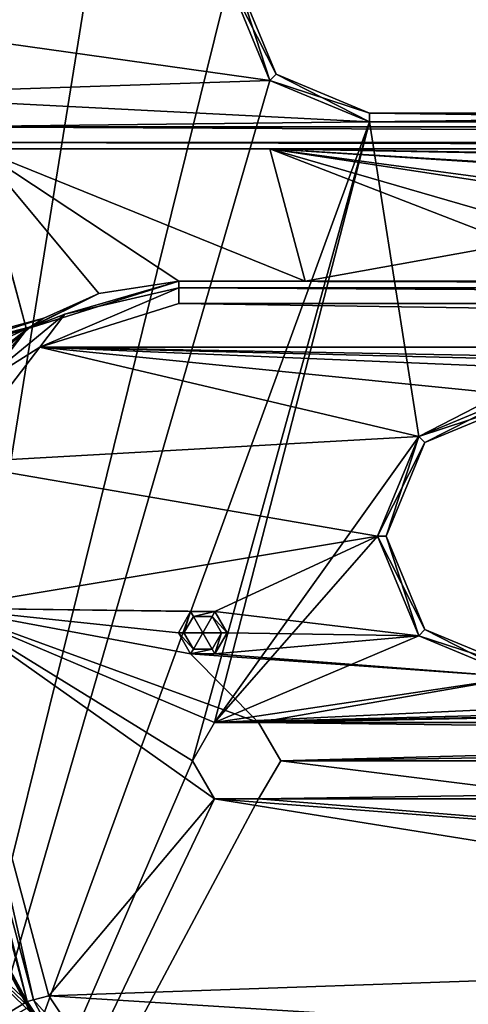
# Model space of a CAD drawing. Header units: inches. Extents: x -12.5 to 12.5, y -27.4 to 0.
# Tile 13 of 136: x -4.4 to -3.1, y -25.6 to -22.8. Entities that reach past the tile are written whole.
import ezdxf

# ---------------------------------------------------------------- set-up
doc = ezdxf.new("R2010")
doc.units = ezdxf.units.IN
doc.header["$LTSCALE"] = 52.148148
doc.header["$MEASUREMENT"] = 0
for name, color, linetype in [('1', 7, 'CONTINUOUS'), ('1058', 7, 'CONTINUOUS'), ('1059', 7, 'CONTINUOUS'), ('1060', 7, 'CONTINUOUS'), ('1061', 7, 'CONTINUOUS'), ('1062', 7, 'CONTINUOUS'), ('1063', 7, 'CONTINUOUS'), ('1072', 7, 'CONTINUOUS'), ('1073', 7, 'CONTINUOUS'), ('1172', 7, 'CONTINUOUS'), ('1176', 7, 'CONTINUOUS'), ('1189', 7, 'CONTINUOUS'), ('1190', 7, 'CONTINUOUS'), ('1191', 7, 'CONTINUOUS'), ('1804', 7, 'CONTINUOUS'), ('1807', 7, 'CONTINUOUS'), ('1808', 7, 'CONTINUOUS'), ('1811', 7, 'CONTINUOUS'), ('1814', 7, 'CONTINUOUS'), ('1815', 7, 'CONTINUOUS'), ('1831', 7, 'CONTINUOUS'), ('1835', 7, 'CONTINUOUS'), ('1839', 7, 'CONTINUOUS'), ('2', 7, 'CONTINUOUS'), ('23', 7, 'CONTINUOUS'), ('232', 7, 'CONTINUOUS'), ('233', 7, 'CONTINUOUS'), ('234', 7, 'CONTINUOUS'), ('32', 7, 'CONTINUOUS'), ('33', 7, 'CONTINUOUS'), ('77', 7, 'CONTINUOUS'), ('85', 7, 'CONTINUOUS'), ('86', 7, 'CONTINUOUS'), ('88', 7, 'CONTINUOUS'), ('9', 7, 'CONTINUOUS'), ('92', 7, 'CONTINUOUS'), ('94', 7, 'CONTINUOUS')]:
    doc.layers.add(name, color=color, linetype=linetype)

msp = doc.modelspace()

# ---------------------------------------------------------------- linework, layer by layer
at = {"layer": '1', "linetype": 'Continuous'}
for points in [[(-4.2953, -21.3918), (-4.4125, -21.109), (-4.9442, -27.303), (-4.2953, -21.3918)], [(-4.0125, -21.509), (-4.2953, -21.3918), (-4.9442, -27.303), (-4.0125, -21.509)], [(-3.8015, -22.684), (-4.0125, -21.509), (-4.9442, -27.303), (-3.8015, -22.684)], [(-3.6843, -22.9668), (-3.8015, -22.684), (-4.9442, -27.303), (-3.6843, -22.9668)], [(-3.4015, -23.084), (-3.6843, -22.9668), (-4.9442, -27.303), (-3.4015, -23.084)], [(-3.904, -24.896), (-3.4015, -23.084), (-4.9442, -27.303), (-3.904, -24.896)], [(-3.904, -24.896), (-3.8415, -24.7877), (-3.4015, -23.084), (-3.904, -24.896)], [(-3.4015, -23.084), (-3.8415, -24.7877), (-3.2623, -23.9762), (-3.4015, -23.084)], [(-1.5265, -23.084), (-3.4015, -23.084), (-3.2623, -23.9762), (-1.5265, -23.084)], [(-2.9795, -23.859), (-1.5265, -23.084), (-3.2623, -23.9762), (-2.9795, -23.859)], [(-3.2623, -23.9762), (-3.8415, -24.7877), (-3.3795, -24.259), (-3.2623, -23.9762)], [(-3.3795, -24.259), (-3.8415, -24.7877), (-3.2623, -24.5418), (-3.3795, -24.259)], [(-3.8415, -24.7877), (-2.9795, -24.659), (-3.2623, -24.5418), (-3.8415, -24.7877)], [(-3.8415, -24.7877), (-3.7165, -24.7877), (2.9795, -24.659), (-3.8415, -24.7877)], [(-2.9795, -24.659), (-3.8415, -24.7877), (-1.1045, -24.659), (-2.9795, -24.659)], [(-1.1045, -24.659), (-3.8415, -24.7877), (1.1045, -24.659), (-1.1045, -24.659)], [(1.1045, -24.659), (-3.8415, -24.7877), (2.9795, -24.659), (1.1045, -24.659)], [(-3.7165, -24.7877), (3.7165, -24.7877), (2.9795, -24.659), (-3.7165, -24.7877)], [(-3.654, -24.896), (3.7165, -24.7877), (-3.7165, -24.7877), (-3.654, -24.896)], [(3.654, -24.896), (3.7165, -24.7877), (-3.654, -24.896), (3.654, -24.896)], [(-3.8415, -25.0043), (-3.904, -24.896), (-4.9442, -27.303), (-3.8415, -25.0043)], [(3.7165, -25.0043), (3.654, -24.896), (-3.7165, -25.0043), (3.7165, -25.0043)], [(-3.7165, -25.0043), (3.654, -24.896), (-3.654, -24.896), (-3.7165, -25.0043)], [(3.8415, -25.0043), (3.7165, -25.0043), (-4.9442, -27.303), (3.8415, -25.0043)], [(3.7165, -25.0043), (-3.7165, -25.0043), (-4.9442, -27.303), (3.7165, -25.0043)], [(3.8415, -25.0043), (-4.9442, -27.303), (4.9442, -27.303), (3.8415, -25.0043)], [(-3.7165, -25.0043), (-3.8415, -25.0043), (-4.9442, -27.303), (-3.7165, -25.0043)]]:
    msp.add_3dface(points, dxfattribs=at)
at = {"layer": '1058', "linetype": 'Continuous'}
for points in [[(-3.9285, -24.533, -0.075), (-3.875, -24.533, -0.0429), (-3.9017, -24.5793, -0.075), (-3.9285, -24.533, -0.075)], [(-3.9017, -24.5793, -0.075), (-3.875, -24.533, -0.0429), (-3.8483, -24.5793, -0.075), (-3.9017, -24.5793, -0.075)], [(-3.8483, -24.5793, -0.075), (-3.875, -24.533, -0.0429), (-3.8215, -24.533, -0.075), (-3.8483, -24.5793, -0.075)]]:
    msp.add_3dface(points, dxfattribs=at)
at = {"layer": '1059', "linetype": 'Continuous'}
for points in [[(-3.9285, -24.533, -0.075), (-3.9017, -24.5793, -0.075), (-3.9285, -24.533, -0.3572), (-3.9285, -24.533, -0.075)], [(-3.9285, -24.533, -0.3572), (-3.9017, -24.5793, -0.075), (-3.9017, -24.5793, -0.3572), (-3.9285, -24.533, -0.3572)], [(-3.8483, -24.5793, -0.075), (-3.8215, -24.533, -0.075), (-3.8483, -24.5793, -0.3572), (-3.8483, -24.5793, -0.075)], [(-3.8483, -24.5793, -0.3572), (-3.8215, -24.533, -0.075), (-3.8215, -24.533, -0.3572), (-3.8483, -24.5793, -0.3572)], [(-3.9017, -24.5793, -0.075), (-3.8483, -24.5793, -0.075), (-3.9017, -24.5793, -0.3572), (-3.9017, -24.5793, -0.075)], [(-3.9017, -24.5793, -0.3572), (-3.8483, -24.5793, -0.075), (-3.8483, -24.5793, -0.3572), (-3.9017, -24.5793, -0.3572)]]:
    msp.add_3dface(points, dxfattribs=at)
at = {"layer": '1060', "linetype": 'Continuous'}
for points in [[(-3.9095, -24.5928, -0.375), (-3.944, -24.533, -0.375), (-3.9017, -24.5793, -0.3572), (-3.9095, -24.5928, -0.375)], [(-3.944, -24.533, -0.375), (-3.9285, -24.533, -0.3572), (-3.9017, -24.5793, -0.3572), (-3.944, -24.533, -0.375)], [(-3.8405, -24.5928, -0.375), (-3.8483, -24.5793, -0.3572), (-3.8215, -24.533, -0.3572), (-3.8405, -24.5928, -0.375)], [(-3.806, -24.533, -0.375), (-3.8405, -24.5928, -0.375), (-3.8215, -24.533, -0.3572), (-3.806, -24.533, -0.375)], [(-3.8405, -24.5928, -0.375), (-3.9095, -24.5928, -0.375), (-3.8483, -24.5793, -0.3572), (-3.8405, -24.5928, -0.375)], [(-3.9095, -24.5928, -0.375), (-3.9017, -24.5793, -0.3572), (-3.8483, -24.5793, -0.3572), (-3.9095, -24.5928, -0.375)]]:
    msp.add_3dface(points, dxfattribs=at)
at = {"layer": '1061', "linetype": 'Continuous'}
for points in [[(-3.875, -24.533, -0.0429), (-3.9285, -24.533, -0.075), (-3.9017, -24.4867, -0.075), (-3.875, -24.533, -0.0429)], [(-3.8483, -24.4867, -0.075), (-3.875, -24.533, -0.0429), (-3.9017, -24.4867, -0.075), (-3.8483, -24.4867, -0.075)], [(-3.8215, -24.533, -0.075), (-3.875, -24.533, -0.0429), (-3.8483, -24.4867, -0.075), (-3.8215, -24.533, -0.075)]]:
    msp.add_3dface(points, dxfattribs=at)
at = {"layer": '1062', "linetype": 'Continuous'}
for points in [[(-3.9285, -24.533, -0.075), (-3.9285, -24.533, -0.3572), (-3.9017, -24.4867, -0.3572), (-3.9285, -24.533, -0.075)], [(-3.9017, -24.4867, -0.075), (-3.9285, -24.533, -0.075), (-3.9017, -24.4867, -0.3572), (-3.9017, -24.4867, -0.075)], [(-3.8483, -24.4867, -0.075), (-3.9017, -24.4867, -0.075), (-3.8483, -24.4867, -0.3572), (-3.8483, -24.4867, -0.075)], [(-3.8483, -24.4867, -0.3572), (-3.9017, -24.4867, -0.075), (-3.9017, -24.4867, -0.3572), (-3.8483, -24.4867, -0.3572)], [(-3.8215, -24.533, -0.3572), (-3.8215, -24.533, -0.075), (-3.8483, -24.4867, -0.075), (-3.8215, -24.533, -0.3572)], [(-3.8215, -24.533, -0.3572), (-3.8483, -24.4867, -0.075), (-3.8483, -24.4867, -0.3572), (-3.8215, -24.533, -0.3572)]]:
    msp.add_3dface(points, dxfattribs=at)
at = {"layer": '1063', "linetype": 'Continuous'}
for points in [[(-3.944, -24.533, -0.375), (-3.9095, -24.4732, -0.375), (-3.9285, -24.533, -0.3572), (-3.944, -24.533, -0.375)], [(-3.9285, -24.533, -0.3572), (-3.9095, -24.4732, -0.375), (-3.9017, -24.4867, -0.3572), (-3.9285, -24.533, -0.3572)], [(-3.9095, -24.4732, -0.375), (-3.8405, -24.4732, -0.375), (-3.9017, -24.4867, -0.3572), (-3.9095, -24.4732, -0.375)], [(-3.8405, -24.4732, -0.375), (-3.8483, -24.4867, -0.3572), (-3.9017, -24.4867, -0.3572), (-3.8405, -24.4732, -0.375)], [(-3.8405, -24.4732, -0.375), (-3.806, -24.533, -0.375), (-3.8483, -24.4867, -0.3572), (-3.8405, -24.4732, -0.375)], [(-3.806, -24.533, -0.375), (-3.8215, -24.533, -0.3572), (-3.8483, -24.4867, -0.3572), (-3.806, -24.533, -0.375)]]:
    msp.add_3dface(points, dxfattribs=at)
at = {"layer": '1072', "linetype": 'Continuous'}
for points in [[(-3.8415, -24.7877), (-3.904, -24.896), (-3.8415, -24.7877, -0.375), (-3.8415, -24.7877)], [(-3.904, -24.896), (-3.904, -24.896, -0.375), (-3.8415, -24.7877, -0.375), (-3.904, -24.896)], [(-3.7165, -24.7877), (-3.8415, -24.7877), (-3.7165, -24.7877, -0.375), (-3.7165, -24.7877)], [(-3.8415, -24.7877), (-3.8415, -24.7877, -0.375), (-3.7165, -24.7877, -0.375), (-3.8415, -24.7877)], [(-3.654, -24.896), (-3.7165, -24.7877), (-3.654, -24.896, -0.375), (-3.654, -24.896)], [(-3.7165, -24.7877), (-3.7165, -24.7877, -0.375), (-3.654, -24.896, -0.375), (-3.7165, -24.7877)]]:
    msp.add_3dface(points, dxfattribs=at)
at = {"layer": '1073', "linetype": 'Continuous'}
for points in [[(-3.904, -24.896), (-3.8415, -25.0043), (-3.904, -24.896, -0.375), (-3.904, -24.896)], [(-3.904, -24.896, -0.375), (-3.8415, -25.0043), (-3.8415, -25.0043, -0.375), (-3.904, -24.896, -0.375)], [(-3.7165, -25.0043), (-3.654, -24.896), (-3.7165, -25.0043, -0.375), (-3.7165, -25.0043)], [(-3.654, -24.896), (-3.654, -24.896, -0.375), (-3.7165, -25.0043, -0.375), (-3.654, -24.896)], [(-3.8415, -25.0043), (-3.7165, -25.0043), (-3.8415, -25.0043, -0.375), (-3.8415, -25.0043)], [(-3.7165, -25.0043), (-3.7165, -25.0043, -0.375), (-3.8415, -25.0043, -0.375), (-3.7165, -25.0043)]]:
    msp.add_3dface(points, dxfattribs=at)
at = {"layer": '1172', "linetype": 'Continuous'}
for points in [[(-4.6376, -23.098, -0.375), (4.6376, -23.098, -0.375), (4.6376, -23.1425, -0.3935), (-4.6376, -23.098, -0.375)], [(-4.6376, -23.1425, -0.3935), (-4.6376, -23.098, -0.375), (4.6376, -23.1425, -0.3935), (-4.6376, -23.1425, -0.3935)], [(4.6376, -23.161, -0.438), (-4.6376, -23.161, -0.438), (-4.6376, -23.1425, -0.3935), (4.6376, -23.161, -0.438)], [(4.6376, -23.161, -0.438), (-4.6376, -23.1425, -0.3935), (4.6376, -23.1425, -0.3935), (4.6376, -23.161, -0.438)]]:
    msp.add_3dface(points, dxfattribs=at)
at = {"layer": '1176', "linetype": 'Continuous'}
for points in [[(-3.9433, -23.536, -0.438), (3.9433, -23.536, -0.438), (3.9433, -23.5545, -0.3935), (-3.9433, -23.536, -0.438)], [(-3.9433, -23.5545, -0.3935), (-3.9433, -23.536, -0.438), (3.9433, -23.5545, -0.3935), (-3.9433, -23.5545, -0.3935)], [(3.9433, -23.599, -0.375), (-3.9433, -23.599, -0.375), (-3.9433, -23.5545, -0.3935), (3.9433, -23.599, -0.375)], [(3.9433, -23.599, -0.375), (-3.9433, -23.5545, -0.3935), (3.9433, -23.5545, -0.3935), (3.9433, -23.599, -0.375)]]:
    msp.add_3dface(points, dxfattribs=at)
at = {"layer": '1189', "linetype": 'Continuous'}
for points in [[(-4.3732, -25.5794, -0.438), (-4.3554, -25.5746, -0.3935), (-4.2592, -25.7595, -0.3935), (-4.3732, -25.5794, -0.438)], [(-4.1947, -25.8467, -0.438), (-4.3732, -25.5794, -0.438), (-4.2592, -25.7595, -0.3935), (-4.1947, -25.8467, -0.438)], [(-4.3124, -25.5631, -0.375), (-4.1563, -25.7967, -0.375), (-4.3554, -25.5746, -0.3935), (-4.3124, -25.5631, -0.375)], [(-4.3554, -25.5746, -0.3935), (-4.1563, -25.7967, -0.375), (-4.2592, -25.7595, -0.3935), (-4.3554, -25.5746, -0.3935)]]:
    msp.add_3dface(points, dxfattribs=at)
at = {"layer": '1190', "linetype": 'Continuous'}
for points in [[(-4.65, -24.4753, -0.3935), (-4.6069, -24.4638, -0.375), (-4.3554, -25.5746, -0.3935), (-4.65, -24.4753, -0.3935)], [(-4.6069, -24.4638, -0.375), (-4.3124, -25.5631, -0.375), (-4.3554, -25.5746, -0.3935), (-4.6069, -24.4638, -0.375)], [(-4.3732, -25.5794, -0.438), (-4.6678, -24.4801, -0.438), (-4.65, -24.4753, -0.3935), (-4.3732, -25.5794, -0.438)], [(-4.3732, -25.5794, -0.438), (-4.65, -24.4753, -0.3935), (-4.3554, -25.5746, -0.3935), (-4.3732, -25.5794, -0.438)]]:
    msp.add_3dface(points, dxfattribs=at)
at = {"layer": '1191', "linetype": 'Continuous'}
for points in [[(-4.3735, -23.6716, -0.438), (-3.9433, -23.536, -0.438), (-4.2669, -23.6299, -0.3935), (-4.3735, -23.6716, -0.438)], [(-3.9433, -23.536, -0.438), (-3.9433, -23.5545, -0.3935), (-4.2669, -23.6299, -0.3935), (-3.9433, -23.536, -0.438)], [(-3.9433, -23.599, -0.375), (-4.3374, -23.7232, -0.375), (-3.9433, -23.5545, -0.3935), (-3.9433, -23.599, -0.375)], [(-3.9433, -23.5545, -0.3935), (-4.3374, -23.7232, -0.375), (-4.2669, -23.6299, -0.3935), (-3.9433, -23.5545, -0.3935)], [(-4.2669, -23.6299, -0.3935), (-4.3374, -23.7232, -0.375), (-4.5237, -23.8407, -0.3935), (-4.2669, -23.6299, -0.3935)], [(-4.3735, -23.6716, -0.438), (-4.2669, -23.6299, -0.3935), (-4.5237, -23.8407, -0.3935), (-4.3735, -23.6716, -0.438)], [(-4.6481, -24.0295, -0.438), (-4.3735, -23.6716, -0.438), (-4.5237, -23.8407, -0.3935), (-4.6481, -24.0295, -0.438)], [(-4.3374, -23.7232, -0.375), (-4.5889, -24.0511, -0.375), (-4.5237, -23.8407, -0.3935), (-4.3374, -23.7232, -0.375)]]:
    msp.add_3dface(points, dxfattribs=at)
at = {"layer": '1804', "linetype": 'Continuous'}
for points in [[(-3.4015, -23.059, -0.025), (-1.5265, -23.059, -0.025), (-3.4015, -23.059, -0.35), (-3.4015, -23.059, -0.025)], [(-3.4015, -23.059, -0.35), (-1.5265, -23.059, -0.025), (-1.5265, -23.059, -0.35), (-3.4015, -23.059, -0.35)]]:
    msp.add_3dface(points, dxfattribs=at)
at = {"layer": '1807', "linetype": 'Continuous'}
for points in [[(-3.7765, -22.684, -0.025), (-3.6667, -22.9492, -0.025), (-3.7765, -22.684, -0.35), (-3.7765, -22.684, -0.025)], [(-3.7765, -22.684, -0.35), (-3.6667, -22.9492, -0.025), (-3.6667, -22.9492, -0.35), (-3.7765, -22.684, -0.35)], [(-3.4015, -23.059, -0.025), (-3.4015, -23.059, -0.35), (-3.6667, -22.9492, -0.35), (-3.4015, -23.059, -0.025)], [(-3.6667, -22.9492, -0.025), (-3.4015, -23.059, -0.025), (-3.6667, -22.9492, -0.35), (-3.6667, -22.9492, -0.025)]]:
    msp.add_3dface(points, dxfattribs=at)
at = {"layer": '1808', "linetype": 'Continuous'}
for points in [[(-3.4015, -23.084), (-1.5265, -23.084), (-3.4015, -23.059, -0.025), (-3.4015, -23.084)], [(-1.5265, -23.084), (-1.5265, -23.059, -0.025), (-3.4015, -23.059, -0.025), (-1.5265, -23.084)]]:
    msp.add_3dface(points, dxfattribs=at)
at = {"layer": '1811', "linetype": 'Continuous'}
for points in [[(-3.8015, -22.684), (-3.6843, -22.9668), (-3.7765, -22.684, -0.025), (-3.8015, -22.684)], [(-3.6843, -22.9668), (-3.6667, -22.9492, -0.025), (-3.7765, -22.684, -0.025), (-3.6843, -22.9668)], [(-3.6843, -22.9668), (-3.4015, -23.084), (-3.6667, -22.9492, -0.025), (-3.6843, -22.9668)], [(-3.4015, -23.084), (-3.4015, -23.059, -0.025), (-3.6667, -22.9492, -0.025), (-3.4015, -23.084)]]:
    msp.add_3dface(points, dxfattribs=at)
at = {"layer": '1814', "linetype": 'Continuous'}
for points in [[(-1.5265, -23.084, -0.375), (-3.4015, -23.084, -0.375), (-1.5265, -23.059, -0.35), (-1.5265, -23.084, -0.375)], [(-3.4015, -23.084, -0.375), (-3.4015, -23.059, -0.35), (-1.5265, -23.059, -0.35), (-3.4015, -23.084, -0.375)]]:
    msp.add_3dface(points, dxfattribs=at)
at = {"layer": '1815', "linetype": 'Continuous'}
for points in [[(-3.6843, -22.9668, -0.375), (-3.8015, -22.684, -0.375), (-3.6667, -22.9492, -0.35), (-3.6843, -22.9668, -0.375)], [(-3.8015, -22.684, -0.375), (-3.7765, -22.684, -0.35), (-3.6667, -22.9492, -0.35), (-3.8015, -22.684, -0.375)], [(-3.4015, -23.059, -0.35), (-3.6843, -22.9668, -0.375), (-3.6667, -22.9492, -0.35), (-3.4015, -23.059, -0.35)], [(-3.4015, -23.084, -0.375), (-3.6843, -22.9668, -0.375), (-3.4015, -23.059, -0.35), (-3.4015, -23.084, -0.375)]]:
    msp.add_3dface(points, dxfattribs=at)
at = {"layer": '1831', "linetype": 'Continuous'}
for points in [[(-2.9795, -23.884, -0.35), (-2.9795, -23.884, -0.025), (-3.2447, -23.9938, -0.025), (-2.9795, -23.884, -0.35)], [(-2.9795, -23.884, -0.35), (-3.2447, -23.9938, -0.025), (-3.2447, -23.9938, -0.35), (-2.9795, -23.884, -0.35)], [(-3.2447, -23.9938, -0.025), (-3.3545, -24.259, -0.025), (-3.2447, -23.9938, -0.35), (-3.2447, -23.9938, -0.025)], [(-3.2447, -23.9938, -0.35), (-3.3545, -24.259, -0.025), (-3.3545, -24.259, -0.35), (-3.2447, -23.9938, -0.35)], [(-3.3545, -24.259, -0.025), (-3.2447, -24.5242, -0.025), (-3.3545, -24.259, -0.35), (-3.3545, -24.259, -0.025)], [(-3.3545, -24.259, -0.35), (-3.2447, -24.5242, -0.025), (-3.2447, -24.5242, -0.35), (-3.3545, -24.259, -0.35)], [(-2.9795, -24.634, -0.025), (-2.9795, -24.634, -0.35), (-3.2447, -24.5242, -0.35), (-2.9795, -24.634, -0.025)], [(-3.2447, -24.5242, -0.025), (-2.9795, -24.634, -0.025), (-3.2447, -24.5242, -0.35), (-3.2447, -24.5242, -0.025)]]:
    msp.add_3dface(points, dxfattribs=at)
at = {"layer": '1835', "linetype": 'Continuous'}
for points in [[(-2.9795, -23.859), (-3.2623, -23.9762), (-2.9795, -23.884, -0.025), (-2.9795, -23.859)], [(-2.9795, -23.884, -0.025), (-3.2623, -23.9762), (-3.2447, -23.9938, -0.025), (-2.9795, -23.884, -0.025)], [(-3.2623, -23.9762), (-3.3795, -24.259), (-3.2447, -23.9938, -0.025), (-3.2623, -23.9762)], [(-3.3795, -24.259), (-3.3545, -24.259, -0.025), (-3.2447, -23.9938, -0.025), (-3.3795, -24.259)], [(-3.3795, -24.259), (-3.2623, -24.5418), (-3.3545, -24.259, -0.025), (-3.3795, -24.259)], [(-3.2623, -24.5418), (-3.2447, -24.5242, -0.025), (-3.3545, -24.259, -0.025), (-3.2623, -24.5418)], [(-3.2623, -24.5418), (-2.9795, -24.659), (-3.2447, -24.5242, -0.025), (-3.2623, -24.5418)], [(-2.9795, -24.659), (-2.9795, -24.634, -0.025), (-3.2447, -24.5242, -0.025), (-2.9795, -24.659)]]:
    msp.add_3dface(points, dxfattribs=at)
at = {"layer": '1839', "linetype": 'Continuous'}
for points in [[(-3.2623, -23.9762, -0.375), (-2.9795, -23.859, -0.375), (-3.2447, -23.9938, -0.35), (-3.2623, -23.9762, -0.375)], [(-2.9795, -23.859, -0.375), (-2.9795, -23.884, -0.35), (-3.2447, -23.9938, -0.35), (-2.9795, -23.859, -0.375)], [(-3.3795, -24.259, -0.375), (-3.2623, -23.9762, -0.375), (-3.3545, -24.259, -0.35), (-3.3795, -24.259, -0.375)], [(-3.2623, -23.9762, -0.375), (-3.2447, -23.9938, -0.35), (-3.3545, -24.259, -0.35), (-3.2623, -23.9762, -0.375)], [(-3.2623, -24.5418, -0.375), (-3.3795, -24.259, -0.375), (-3.2447, -24.5242, -0.35), (-3.2623, -24.5418, -0.375)], [(-3.3795, -24.259, -0.375), (-3.3545, -24.259, -0.35), (-3.2447, -24.5242, -0.35), (-3.3795, -24.259, -0.375)], [(-2.9795, -24.634, -0.35), (-3.2623, -24.5418, -0.375), (-3.2447, -24.5242, -0.35), (-2.9795, -24.634, -0.35)], [(-2.9795, -24.659, -0.375), (-3.2623, -24.5418, -0.375), (-2.9795, -24.634, -0.35), (-2.9795, -24.659, -0.375)]]:
    msp.add_3dface(points, dxfattribs=at)
at = {"layer": '2', "linetype": 'Continuous'}
for points in [[(-5.1445, -26.5063, -3.3), (-5.581, -23.348, -3.3), (-4.3, -26.33, -3.3), (-5.1445, -26.5063, -3.3)], [(-4.3641, -25.6097, -3.3), (-4.2571, -26.0089, -3.3), (-5.581, -23.348, -3.3), (-4.3641, -25.6097, -3.3)], [(-5.581, -23.348, -3.3), (-4.2571, -26.0089, -3.3), (-4.2125, -26.1784, -3.3), (-5.581, -23.348, -3.3)], [(-4.3689, -25.5946, -3.3), (-4.3641, -25.6097, -3.3), (-5.581, -23.348, -3.3), (-4.3689, -25.5946, -3.3)], [(-4.3732, -25.5794, -3.3), (-4.3689, -25.5946, -3.3), (-5.581, -23.348, -3.3), (-4.3732, -25.5794, -3.3)], [(-5.4935, -23.4996, -3.3), (-4.3732, -25.5794, -3.3), (-5.581, -23.348, -3.3), (-5.4935, -23.4996, -3.3)], [(-4.3, -26.33, -3.3), (-5.581, -23.348, -3.3), (-4.2125, -26.1784, -3.3), (-4.3, -26.33, -3.3)], [(-4.4333, -23.4581, -3.3), (-4.3757, -23.6732, -3.3), (-4.5094, -23.7076, -3.3), (-4.4333, -23.4581, -3.3)], [(-4.6678, -24.4801, -3.3), (-4.3732, -25.5794, -3.3), (-5.4935, -23.4996, -3.3), (-4.6678, -24.4801, -3.3)], [(-4.3757, -23.6732, -3.3), (-4.4321, -23.7171, -3.3), (-4.5094, -23.7076, -3.3), (-4.3757, -23.6732, -3.3)]]:
    msp.add_3dface(points, dxfattribs=at)
at = {"layer": '23', "linetype": 'Continuous'}
for points in [[(-4.5129, -23.161, -2.9), (-4.6376, -23.161, -0.438), (4.6376, -23.161, -0.438), (-4.5129, -23.161, -2.9)], [(-3.6847, -23.161, -2.9), (-4.5129, -23.161, -2.9), (4.6376, -23.161, -0.438), (-3.6847, -23.161, -2.9)], [(-3.6847, -23.161, -3.125), (-3.6847, -23.161, -2.9), (4.6376, -23.161, -0.438), (-3.6847, -23.161, -3.125)], [(3.6847, -23.161, -3.125), (-3.6847, -23.161, -3.125), (3.6847, -23.161, -2.9), (3.6847, -23.161, -3.125)], [(3.6847, -23.161, -2.9), (-3.6847, -23.161, -3.125), (4.6376, -23.161, -0.438), (3.6847, -23.161, -2.9)]]:
    msp.add_3dface(points, dxfattribs=at)
at = {"layer": '232', "linetype": 'Continuous'}
for points in [[(-4.6678, -24.4801, -1.725), (-4.3732, -25.5794, -1.725), (-5.7535, -24.2824, -1.725), (-4.6678, -24.4801, -1.725)], [(-4.3732, -25.5794, -1.725), (-4.3689, -25.5946, -1.725), (-5.7535, -24.2824, -1.725), (-4.3732, -25.5794, -1.725)], [(-4.3689, -25.5946, -1.725), (-4.3641, -25.6097, -1.725), (-5.7535, -24.2824, -1.725), (-4.3689, -25.5946, -1.725)], [(-5.7535, -24.2824, -1.725), (-4.3641, -25.6097, -1.725), (-4.2972, -25.8592, -1.725), (-5.7535, -24.2824, -1.725)], [(-5.2618, -26.1177, -1.725), (-5.7535, -24.2824, -1.725), (-4.2972, -25.8592, -1.725), (-5.2618, -26.1177, -1.725)]]:
    msp.add_3dface(points, dxfattribs=at)
at = {"layer": '233', "linetype": 'Continuous'}
for points in [[(-4.3264, -23.6412, -1.9763), (-4.3643, -23.6653, -1.8941), (-5.8183, -24.0409, -1.975), (-4.3264, -23.6412, -1.9763)], [(-4.3264, -23.6412, -1.9763), (-5.8183, -24.0409, -1.975), (-5.7993, -24.1117, -2.1518), (-4.3264, -23.6412, -1.9763)], [(-4.3654, -23.666, -2.0572), (-4.3264, -23.6412, -1.9763), (-5.7993, -24.1117, -2.1518), (-4.3654, -23.666, -2.0572)], [(-4.3643, -23.6653, -1.8941), (-5.7993, -24.1117, -1.7982), (-5.8183, -24.0409, -1.975), (-4.3643, -23.6653, -1.8941)], [(-4.3643, -23.6653, -1.8941), (-4.4841, -23.7663, -1.7917), (-5.7993, -24.1117, -1.7982), (-4.3643, -23.6653, -1.8941)], [(-4.3654, -23.666, -2.0572), (-5.7993, -24.1117, -2.1518), (-4.7122, -23.8274, -2.1583), (-4.3654, -23.666, -2.0572)], [(-4.4841, -23.7663, -2.1583), (-4.3654, -23.666, -2.0572), (-4.7122, -23.8274, -2.1583), (-4.4841, -23.7663, -2.1583)]]:
    msp.add_3dface(points, dxfattribs=at)
at = {"layer": '234', "linetype": 'Continuous'}
for points in [[(-4.3732, -25.5794, -2.225), (-4.6678, -24.4801, -2.225), (-5.2618, -26.1177, -2.225), (-4.3732, -25.5794, -2.225)], [(-4.3689, -25.5946, -2.225), (-4.3732, -25.5794, -2.225), (-5.2618, -26.1177, -2.225), (-4.3689, -25.5946, -2.225)]]:
    msp.add_3dface(points, dxfattribs=at)
at = {"layer": '32', "linetype": 'Continuous'}
for points in [[(-4.3732, -25.5794, -3.3), (-4.6678, -24.4801, -3.3), (-4.6678, -24.4801, -2.225), (-4.3732, -25.5794, -3.3)], [(-4.3732, -25.5794, -2.225), (-4.3732, -25.5794, -3.3), (-4.6678, -24.4801, -2.225), (-4.3732, -25.5794, -2.225)], [(-4.6678, -24.4801, -1.725), (-4.6678, -24.4801, -0.438), (-4.3732, -25.5794, -1.725), (-4.6678, -24.4801, -1.725)], [(-4.3732, -25.5794, -1.725), (-4.6678, -24.4801, -0.438), (-4.3732, -25.5794, -0.438), (-4.3732, -25.5794, -1.725)]]:
    msp.add_3dface(points, dxfattribs=at)
at = {"layer": '33', "linetype": 'Continuous'}
for points in [[(3.9433, -23.536, -2.9), (3.9433, -23.536, -0.438), (-3.9433, -23.536, -0.438), (3.9433, -23.536, -2.9)], [(3.5842, -23.536, -2.9), (3.9433, -23.536, -2.9), (-3.9433, -23.536, -0.438), (3.5842, -23.536, -2.9)], [(3.5842, -23.536, -3.125), (3.5842, -23.536, -2.9), (-3.9433, -23.536, -0.438), (3.5842, -23.536, -3.125)], [(-3.5842, -23.536, -2.9), (3.5842, -23.536, -3.125), (-3.9433, -23.536, -0.438), (-3.5842, -23.536, -2.9)], [(-3.9433, -23.536, -2.9), (-3.5842, -23.536, -2.9), (-3.9433, -23.536, -0.438), (-3.9433, -23.536, -2.9)], [(-3.5842, -23.536, -3.125), (3.5842, -23.536, -3.125), (-3.5842, -23.536, -2.9), (-3.5842, -23.536, -3.125)]]:
    msp.add_3dface(points, dxfattribs=at)
at = {"layer": '77', "linetype": 'Continuous'}
for points in [[(-4.3689, -25.5946, -3.3), (-4.3732, -25.5794, -3.3), (-4.3689, -25.5946, -2.225), (-4.3689, -25.5946, -3.3)], [(-4.3732, -25.5794, -3.3), (-4.3732, -25.5794, -2.225), (-4.3689, -25.5946, -2.225), (-4.3732, -25.5794, -3.3)], [(-4.3732, -25.5794, -1.725), (-4.3732, -25.5794, -0.438), (-4.1947, -25.8467, -0.438), (-4.3732, -25.5794, -1.725)], [(-4.3689, -25.5946, -1.725), (-4.3732, -25.5794, -1.725), (-4.1947, -25.8467, -0.438), (-4.3689, -25.5946, -1.725)]]:
    msp.add_3dface(points, dxfattribs=at)
at = {"layer": '85', "linetype": 'Continuous'}
for points in [[(-3.9433, -23.536, -2.9), (-3.9433, -23.536, -0.438), (-4.3735, -23.6716, -0.438), (-3.9433, -23.536, -2.9)], [(-4.1701, -23.5711, -2.9), (-3.9433, -23.536, -2.9), (-4.3735, -23.6716, -0.438), (-4.1701, -23.5711, -2.9)], [(-4.3757, -23.6732, -2.9), (-4.1701, -23.5711, -2.9), (-4.3654, -23.666, -2.0572), (-4.3757, -23.6732, -2.9)], [(-4.3264, -23.6412, -1.9763), (-4.1701, -23.5711, -2.9), (-4.3735, -23.6716, -0.438), (-4.3264, -23.6412, -1.9763)], [(-4.3654, -23.666, -2.0572), (-4.1701, -23.5711, -2.9), (-4.3264, -23.6412, -1.9763), (-4.3654, -23.666, -2.0572)], [(-4.3643, -23.6653, -1.8941), (-4.3264, -23.6412, -1.9763), (-4.3735, -23.6716, -0.438), (-4.3643, -23.6653, -1.8941)], [(-4.6481, -24.0295, -0.438), (-4.4841, -23.7663, -1.7), (-4.3735, -23.6716, -0.438), (-4.6481, -24.0295, -0.438)], [(-4.4841, -23.7663, -1.7917), (-4.3643, -23.6653, -1.8941), (-4.4841, -23.7663, -1.7), (-4.4841, -23.7663, -1.7917)], [(-4.4841, -23.7663, -1.7), (-4.3643, -23.6653, -1.8941), (-4.3735, -23.6716, -0.438), (-4.4841, -23.7663, -1.7)], [(-4.4841, -23.7663, -2.1583), (-4.3757, -23.6732, -2.9), (-4.3654, -23.666, -2.0572), (-4.4841, -23.7663, -2.1583)], [(-4.4321, -23.7171, -3.3), (-4.3757, -23.6732, -3.3), (-4.4841, -23.7663, -2.1583), (-4.4321, -23.7171, -3.3)], [(-4.3757, -23.6732, -3.3), (-4.3757, -23.6732, -2.9), (-4.4841, -23.7663, -2.1583), (-4.3757, -23.6732, -3.3)]]:
    msp.add_3dface(points, dxfattribs=at)
at = {"layer": '86', "color": 253, "linetype": 'Continuous', "true_color": 0xa6b3ad}
for points in [[(-3.6847, -23.161, -3.125), (3.6847, -23.161, -3.125), (2.991, -23.2666, -3.125), (-3.6847, -23.161, -3.125)], [(-3.5842, -23.536, -3.125), (-3.6847, -23.161, -3.125), (-2.991, -23.4294, -3.125), (-3.5842, -23.536, -3.125)], [(-2.031, -23.2666, -3.125), (-3.6847, -23.161, -3.125), (-1.937, -23.2666, -3.125), (-2.031, -23.2666, -3.125)], [(-3.6847, -23.161, -3.125), (-2.031, -23.2666, -3.125), (-2.897, -23.2666, -3.125), (-3.6847, -23.161, -3.125)], [(-1.937, -23.2666, -3.125), (-3.6847, -23.161, -3.125), (1.937, -23.2666, -3.125), (-1.937, -23.2666, -3.125)], [(-2.991, -23.4294, -3.125), (-3.6847, -23.161, -3.125), (-3.038, -23.348, -3.125), (-2.991, -23.4294, -3.125)], [(-3.038, -23.348, -3.125), (-3.6847, -23.161, -3.125), (-2.991, -23.2666, -3.125), (-3.038, -23.348, -3.125)], [(-2.991, -23.2666, -3.125), (-3.6847, -23.161, -3.125), (-2.897, -23.2666, -3.125), (-2.991, -23.2666, -3.125)], [(1.937, -23.2666, -3.125), (-3.6847, -23.161, -3.125), (2.031, -23.2666, -3.125), (1.937, -23.2666, -3.125)], [(2.031, -23.2666, -3.125), (-3.6847, -23.161, -3.125), (2.897, -23.2666, -3.125), (2.031, -23.2666, -3.125)], [(2.897, -23.2666, -3.125), (-3.6847, -23.161, -3.125), (2.991, -23.2666, -3.125), (2.897, -23.2666, -3.125)], [(3.5842, -23.536, -3.125), (-3.5842, -23.536, -3.125), (-2.991, -23.4294, -3.125), (3.5842, -23.536, -3.125)]]:
    msp.add_3dface(points, dxfattribs=at)
at = {"layer": '88', "linetype": 'Continuous'}
for points in [[(-4.5129, -23.161, -3.3), (-4.5129, -23.161, -2.9), (-4.3757, -23.6732, -2.9), (-4.5129, -23.161, -3.3)], [(-4.5129, -23.161, -3.3), (-4.3757, -23.6732, -2.9), (-4.4538, -23.3815, -3.23), (-4.5129, -23.161, -3.3)], [(-4.3757, -23.6732, -2.9), (-4.4333, -23.4581, -3.23), (-4.4538, -23.3815, -3.23), (-4.3757, -23.6732, -2.9)], [(-4.3757, -23.6732, -3.3), (-4.4333, -23.4581, -3.3), (-4.3757, -23.6732, -2.9), (-4.3757, -23.6732, -3.3)], [(-4.3757, -23.6732, -2.9), (-4.4333, -23.4581, -3.3), (-4.4333, -23.4581, -3.23), (-4.3757, -23.6732, -2.9)]]:
    msp.add_3dface(points, dxfattribs=at)
at = {"layer": '9', "linetype": 'Continuous'}
for points in [[(-3.6843, -22.9668, -0.375), (-5.0597, -22.7741, -0.375), (-3.8015, -22.684, -0.375), (-3.6843, -22.9668, -0.375)], [(-4.9036, -23.0077, -0.375), (-5.0597, -22.7741, -0.375), (-3.6843, -22.9668, -0.375), (-4.9036, -23.0077, -0.375)], [(-3.4015, -23.084, -0.375), (-4.9036, -23.0077, -0.375), (-3.6843, -22.9668, -0.375), (-3.4015, -23.084, -0.375)], [(-4.6376, -23.098, -0.375), (-4.9036, -23.0077, -0.375), (-3.4015, -23.084, -0.375), (-4.6376, -23.098, -0.375)], [(4.6376, -23.098, -0.375), (-4.6376, -23.098, -0.375), (-3.4015, -23.084, -0.375), (4.6376, -23.098, -0.375)], [(-1.5265, -23.084, -0.375), (4.6376, -23.098, -0.375), (-3.4015, -23.084, -0.375), (-1.5265, -23.084, -0.375)], [(-4.3374, -23.7232, -0.375), (-3.9433, -23.599, -0.375), (4.3374, -23.7232, -0.375), (-4.3374, -23.7232, -0.375)], [(4.3374, -23.7232, -0.375), (-3.9433, -23.599, -0.375), (3.9433, -23.599, -0.375), (4.3374, -23.7232, -0.375)], [(-4.5889, -24.0511, -0.375), (-4.3374, -23.7232, -0.375), (-3.2623, -23.9762, -0.375), (-4.5889, -24.0511, -0.375)], [(-4.3374, -23.7232, -0.375), (4.3374, -23.7232, -0.375), (2.9795, -23.859, -0.375), (-4.3374, -23.7232, -0.375)], [(-2.9795, -23.859, -0.375), (-4.3374, -23.7232, -0.375), (-1.1045, -23.859, -0.375), (-2.9795, -23.859, -0.375)], [(-4.3374, -23.7232, -0.375), (-2.9795, -23.859, -0.375), (-3.2623, -23.9762, -0.375), (-4.3374, -23.7232, -0.375)], [(-1.1045, -23.859, -0.375), (-4.3374, -23.7232, -0.375), (1.1045, -23.859, -0.375), (-1.1045, -23.859, -0.375)], [(1.1045, -23.859, -0.375), (-4.3374, -23.7232, -0.375), (2.9795, -23.859, -0.375), (1.1045, -23.859, -0.375)], [(-3.3795, -24.259, -0.375), (-4.5889, -24.0511, -0.375), (-3.2623, -23.9762, -0.375), (-3.3795, -24.259, -0.375)], [(-4.6069, -24.4638, -0.375), (-4.5889, -24.0511, -0.375), (-3.3795, -24.259, -0.375), (-4.6069, -24.4638, -0.375)], [(-3.8405, -24.4732, -0.375), (-4.6069, -24.4638, -0.375), (-3.3795, -24.259, -0.375), (-3.8405, -24.4732, -0.375)], [(-3.2623, -24.5418, -0.375), (-3.8405, -24.4732, -0.375), (-3.3795, -24.259, -0.375), (-3.2623, -24.5418, -0.375)], [(-3.9095, -24.4732, -0.375), (-3.944, -24.533, -0.375), (-4.6069, -24.4638, -0.375), (-3.9095, -24.4732, -0.375)], [(-3.944, -24.533, -0.375), (-3.9095, -24.5928, -0.375), (-4.6069, -24.4638, -0.375), (-3.944, -24.533, -0.375)], [(-3.8405, -24.4732, -0.375), (-3.9095, -24.4732, -0.375), (-4.6069, -24.4638, -0.375), (-3.8405, -24.4732, -0.375)], [(-3.9095, -24.5928, -0.375), (-3.7165, -24.7877, -0.375), (-4.6069, -24.4638, -0.375), (-3.9095, -24.5928, -0.375)], [(-3.8415, -24.7877, -0.375), (-3.904, -24.896, -0.375), (-4.6069, -24.4638, -0.375), (-3.8415, -24.7877, -0.375)], [(-3.904, -24.896, -0.375), (-3.8415, -25.0043, -0.375), (-4.6069, -24.4638, -0.375), (-3.904, -24.896, -0.375)], [(-3.7165, -24.7877, -0.375), (-3.8415, -24.7877, -0.375), (-4.6069, -24.4638, -0.375), (-3.7165, -24.7877, -0.375)], [(-4.6069, -24.4638, -0.375), (-3.8415, -25.0043, -0.375), (-4.3124, -25.5631, -0.375), (-4.6069, -24.4638, -0.375)], [(-3.806, -24.533, -0.375), (-3.8405, -24.4732, -0.375), (-3.2623, -24.5418, -0.375), (-3.806, -24.533, -0.375)], [(-3.8405, -24.5928, -0.375), (-3.806, -24.533, -0.375), (-3.2623, -24.5418, -0.375), (-3.8405, -24.5928, -0.375)], [(-2.9795, -24.659, -0.375), (-3.8405, -24.5928, -0.375), (-3.2623, -24.5418, -0.375), (-2.9795, -24.659, -0.375)], [(-3.9095, -24.5928, -0.375), (-3.8405, -24.5928, -0.375), (-2.9795, -24.659, -0.375), (-3.9095, -24.5928, -0.375)], [(-3.7165, -24.7877, -0.375), (-3.9095, -24.5928, -0.375), (-2.9795, -24.659, -0.375), (-3.7165, -24.7877, -0.375)], [(-0.8981, -24.8219, -0.375), (-3.7165, -24.7877, -0.375), (-2.9795, -24.659, -0.375), (-0.8981, -24.8219, -0.375)], [(-3.654, -24.896, -0.375), (-3.7165, -24.7877, -0.375), (-0.8981, -24.8219, -0.375), (-3.654, -24.896, -0.375)], [(-1.063, -25.22, -0.375), (-3.654, -24.896, -0.375), (-0.8981, -24.8219, -0.375), (-1.063, -25.22, -0.375)], [(-3.7165, -25.0043, -0.375), (-3.654, -24.896, -0.375), (-1.063, -25.22, -0.375), (-3.7165, -25.0043, -0.375)], [(-4.3124, -25.5631, -0.375), (-3.8415, -25.0043, -0.375), (-1.063, -25.45, -0.375), (-4.3124, -25.5631, -0.375)], [(-3.8415, -25.0043, -0.375), (-3.7165, -25.0043, -0.375), (-1.063, -25.22, -0.375), (-3.8415, -25.0043, -0.375)], [(-1.063, -25.45, -0.375), (-3.8415, -25.0043, -0.375), (-1.063, -25.22, -0.375), (-1.063, -25.45, -0.375)], [(-1.191, -25.759, -0.375), (-4.3124, -25.5631, -0.375), (-1.063, -25.45, -0.375), (-1.191, -25.759, -0.375)], [(-4.1563, -25.7967, -0.375), (-4.3124, -25.5631, -0.375), (-1.191, -25.759, -0.375), (-4.1563, -25.7967, -0.375)]]:
    msp.add_3dface(points, dxfattribs=at)
at = {"layer": '92', "color": 9, "linetype": 'Continuous', "true_color": 0xbfc4ba}
for points in [[(-4.5129, -23.161, -2.9), (-3.6847, -23.161, -2.9), (-3.5842, -23.536, -2.9), (-4.5129, -23.161, -2.9)], [(-4.5129, -23.161, -2.9), (-3.5842, -23.536, -2.9), (-3.9433, -23.536, -2.9), (-4.5129, -23.161, -2.9)], [(-4.5129, -23.161, -2.9), (-3.9433, -23.536, -2.9), (-4.1701, -23.5711, -2.9), (-4.5129, -23.161, -2.9)], [(-4.5129, -23.161, -2.9), (-4.1701, -23.5711, -2.9), (-4.3757, -23.6732, -2.9), (-4.5129, -23.161, -2.9)]]:
    msp.add_3dface(points, dxfattribs=at)
at = {"layer": '94', "linetype": 'Continuous'}
for points in [[(-3.6847, -23.161, -2.9), (-3.6847, -23.161, -3.125), (-3.5842, -23.536, -3.125), (-3.6847, -23.161, -2.9)], [(-3.6847, -23.161, -2.9), (-3.5842, -23.536, -3.125), (-3.5842, -23.536, -2.9), (-3.6847, -23.161, -2.9)]]:
    msp.add_3dface(points, dxfattribs=at)

doc.saveas('drawing.dxf')
